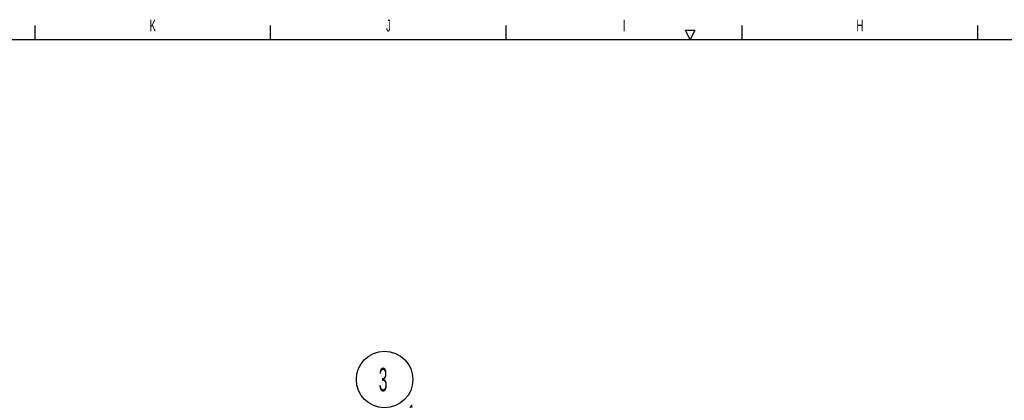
# Model space of a CAD drawing. Header units: millimetres. Extents: x 0 to 839, y -1724 to 593.
# Tile 12 of 17: x 278 to 487, y 507 to 588. Entities that reach past the tile are written whole.
import ezdxf

# ---------------------------------------------------------------- set-up
doc = ezdxf.new("R2010")
doc.units = ezdxf.units.MM
doc.header["$LTSCALE"] = 46.255
doc.layers.get('0').update_dxf_attribs({"linetype": 'CONTINUOUS'})
doc.styles.get("Standard").update_dxf_attribs({"font": 'txt', "width": 0.5})
doc.styles.add('TEXTSTYLE_2', font='txt', dxfattribs={"width": 0.6})

# ---------------------------------------------------------------- blocks, each defined once
blk = doc.blocks.new('BOM BALLOON 23_BL15', base_point=(355.88, 510.4))
at = {"color": 2, "linetype": 'Continuous'}
blk.add_circle((355.18, 511.81), 6, dxfattribs=at)
at = {"color": 2, "linetype": 'Continuous', "width": 0.5}
for s, height, p in [('3', 5, (353.93, 509.31)), ('x1', 3.5, (359.08, 502.99))]:
    blk.add_text(s, height=height, dxfattribs=at).set_placement(p)

msp = doc.modelspace()

# ---------------------------------------------------------------- linework, layer by layer
at = {"color": 2, "linetype": 'Continuous'}
for p, q in [((281, 586.99999), (281, 584)), ((331, 584), (331, 586.99999)), ((381, 584), (381, 586.99999)), ((431, 584), (431, 586.99999)), ((481, 584), (481, 586.99999)), ((420, 584), (419, 585.99999)), ((419, 585.99999), (421, 585.99999)), ((421, 585.99999), (420, 584))]:
    msp.add_line(p, q, dxfattribs=at)
at = {"color": 7, "linetype": 'Continuous'}
msp.add_line((830.99999, 584), (25, 584), dxfattribs=at)

# ---------------------------------------------------------------- block references
at = {"color": 2, "linetype": 'Continuous'}
msp.add_blockref('BOM BALLOON 23_BL15', (355.88048, 510.3977), dxfattribs=at)

# ---------------------------------------------------------------- texts
at = {"color": 2, "linetype": 'Continuous', "char_height": 2.5, "width": 1.5, "attachment_point": 2, "line_spacing_factor": 0.9, "style": 'TEXTSTYLE_2'}
for s, insert in [('K', (305.99999, 588.25)), ('J', (355.99999, 588.25)), ('I', (405.99999, 588.25)), ('H', (455.99999, 588.25))]:
    msp.add_mtext(s, dxfattribs=dict(at, insert=insert))

doc.saveas('drawing.dxf')
